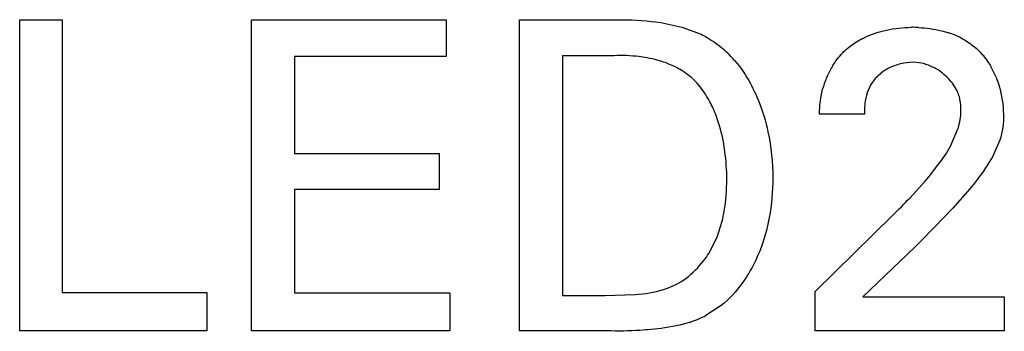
# Model space of a CAD drawing. Header units: inches. Extents: x 0 to 34, y 0 to 22.
# Tile 23 of 129: x 15.5589 to 15.7497, y 10.5413 to 10.6015. Entities that reach past the tile are written whole.
import ezdxf

# ---------------------------------------------------------------- set-up
doc = ezdxf.new("R2010")
doc.units = ezdxf.units.IN
doc.header["$LTSCALE"] = 1.87
doc.header["$MEASUREMENT"] = 0
doc.layers.get('0').update_dxf_attribs({"linetype": 'CONTINUOUS'})

msp = doc.modelspace()

# ---------------------------------------------------------------- linework, layer by layer
at = {"color": 7, "linetype": 'CONTINUOUS'}
for p, q in [((15.5589441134, 10.601500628), (15.5671899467, 10.601500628)), ((15.5589441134, 10.5413672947), (15.5589441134, 10.601500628)), ((15.5671899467, 10.601500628), (15.5671899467, 10.5487797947)), ((15.6038649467, 10.601500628), (15.6415857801, 10.601500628)), ((15.6038649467, 10.5413672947), (15.6038649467, 10.601500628)), ((15.6415857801, 10.601500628), (15.6415857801, 10.5944200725)), ((15.6557718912, 10.601500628), (15.6731871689, 10.601500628)), ((15.6557718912, 10.5413672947), (15.6557718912, 10.601500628)), ((15.6831132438, 10.6009832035), (15.6872208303, 10.6001276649)), ((15.6872208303, 10.6001276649), (15.6909636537, 10.5987198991)), ((15.6415857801, 10.5944200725), (15.6121927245, 10.5944200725)), ((15.6121927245, 10.5944200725), (15.6121927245, 10.5756825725)), ((15.6740968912, 10.5945895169), (15.6640996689, 10.5945895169)), ((15.6640996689, 10.5945895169), (15.6640996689, 10.5481964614)), ((15.726267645, 10.5915952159), (15.7246269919, 10.5901580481)), ((15.7246269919, 10.5901580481), (15.7238129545, 10.5889899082)), ((15.7403559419, 10.5881402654), (15.7396417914, 10.5892471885)), ((15.7238129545, 10.5889899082), (15.7232698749, 10.5878365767)), ((15.7226121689, 10.5832575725), (15.7138649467, 10.5832575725)), ((15.7392430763, 10.5770702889), (15.7407400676, 10.5805503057)), ((15.7488228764, 10.5782257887), (15.7473939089, 10.5750486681)), ((15.6121927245, 10.5756825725), (15.6401746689, 10.5756825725)), ((15.6401746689, 10.5756825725), (15.6401746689, 10.5686839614)), ((15.7473939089, 10.5750486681), (15.7464391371, 10.5734759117)), ((15.7313455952, 10.5670312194), (15.7343400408, 10.5703258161)), ((15.6401746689, 10.5686839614), (15.6121927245, 10.5686839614)), ((15.6121927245, 10.5686839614), (15.6121927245, 10.5486978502)), ((15.7430121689, 10.5688534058), (15.739705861, 10.5650687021)), ((15.739705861, 10.5650687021), (15.7360962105, 10.5613432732)), ((15.6940228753, 10.5595119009), (15.6949984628, 10.5625606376)), ((15.7130232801, 10.5489492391), (15.7281052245, 10.5637742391)), ((15.7360962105, 10.5613432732), (15.7333911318, 10.5585849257)), ((15.6924086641, 10.5563286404), (15.6940228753, 10.5595119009)), ((15.7323510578, 10.5575284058), (15.7222732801, 10.5479450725)), ((15.5671899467, 10.5487797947), (15.5951718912, 10.5487797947)), ((15.5951718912, 10.5487797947), (15.5951718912, 10.5413672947)), ((15.6121927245, 10.5486978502), (15.6422635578, 10.5486978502)), ((15.6422635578, 10.5486978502), (15.6422635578, 10.5413672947)), ((15.6640996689, 10.5481964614), (15.6722649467, 10.5481964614)), ((15.6722649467, 10.5481964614), (15.6782229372, 10.5483809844)), ((15.7130232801, 10.5413672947), (15.7130232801, 10.5489492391)), ((15.7222732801, 10.5479450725), (15.7496718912, 10.5479450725)), ((15.7496718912, 10.5479450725), (15.7496718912, 10.5413672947)), ((15.6948343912, 10.5462839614), (15.6918696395, 10.5443561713)), ((15.6832220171, 10.5418443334), (15.6812384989, 10.5416279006)), ((15.5951718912, 10.5413672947), (15.5589441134, 10.5413672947)), ((15.6422635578, 10.5413672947), (15.6038649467, 10.5413672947)), ((15.6726857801, 10.5413672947), (15.6557718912, 10.5413672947)), ((15.7496718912, 10.5413672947), (15.7130232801, 10.5413672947))]:
    msp.add_line(p, q, dxfattribs=at)
for centre, radius, start, end in [((15.7312372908, 10.5662152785), 0.0338716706, 86.8845832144, 89.2389841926), ((15.7337288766, 10.5834131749), 0.0164284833, 62.5586920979, 71.6376516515), ((15.6805012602, 10.5788828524), 0.0224759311, 45.0351155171, 49.0549670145), ((15.6800793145, 10.5784574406), 0.0230751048, 41.2576781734, 45.0402895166), ((15.7308099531, 10.5837432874), 0.0169114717, 148.0655331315, 156.0545657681), ((15.7313862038, 10.5838487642), 0.0092847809, 116.3089661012, 123.4552014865), ((15.7313651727, 10.583178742), 0.0102272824, 54.1650050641, 61.2488753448), ((15.7326360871, 10.5841881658), 0.0166493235, 21.9678471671, 30.0084707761), ((15.7304468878, 10.5839052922), 0.0165139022, 156.0570133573, 164.5126686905), ((15.7319701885, 10.5844943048), 0.0093202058, 158.9854544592, 163.8213130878), ((15.7166973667, 10.5894638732), 0.0257276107, 322.1642908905, 331.2019992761), ((15.686633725, 10.6111066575), 0.0627612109, 319.4751490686, 323.3951215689), ((15.6523023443, 10.6424309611), 0.1092380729, 313.9415064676, 316.3514305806), ((15.3998794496, 10.8858649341), 0.4672710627, 315.358529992, 315.5403185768), ((15.6822351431, 10.5627639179), 0.0207766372, 288.6606717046, 297.6272715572)]:
    msp.add_arc(centre, radius, start, end, dxfattribs=at)
for points, knots in [([(15.6731871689, 10.601500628), (15.674014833, 10.6015296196), (15.6773299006, 10.6015825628), (15.6806534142, 10.6013532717), (15.6831132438, 10.6009832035)], [0, 0, 0, 0, 0.2497740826, 1, 1, 1, 1]), ([(15.7330781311, 10.6000368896), (15.7345573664, 10.5999554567), (15.7365333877, 10.5997047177), (15.7384351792, 10.5991613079), (15.7389042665, 10.599005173)], [0, 0, 0, 0, 0.749785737, 1, 1, 1, 1]), ([(15.6909636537, 10.5987198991), (15.6913472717, 10.5985307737), (15.6928584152, 10.5977180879), (15.6942580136, 10.5967031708), (15.6952305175, 10.5958597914)], [0, 0, 0, 0, 0.249394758, 1, 1, 1, 1]), ([(15.7191941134, 10.5959200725), (15.7199604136, 10.5965797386), (15.7210891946, 10.5973428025), (15.7222894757, 10.597959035), (15.7225945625, 10.598105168)], [0, 0, 0, 0, 0.7493123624, 1, 1, 1, 1]), ([(15.7412997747, 10.5979931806), (15.7415857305, 10.5978443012), (15.7427070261, 10.5972163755), (15.743749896, 10.5964449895), (15.7444572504, 10.5957920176)], [0, 0, 0, 0, 0.2508769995, 1, 1, 1, 1]), ([(15.716457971, 10.5926885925), (15.716645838, 10.5929900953), (15.7174303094, 10.5941664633), (15.71838349, 10.5952383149), (15.7191941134, 10.5959200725)], [0, 0, 0, 0, 0.2511543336, 1, 1, 1, 1]), ([(15.7444572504, 10.5957920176), (15.745225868, 10.5950824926), (15.746138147, 10.5940027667), (15.7468778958, 10.5928182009), (15.7470535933, 10.5925149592)], [0, 0, 0, 0, 0.7490417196, 1, 1, 1, 1]), ([(15.6804624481, 10.5941681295), (15.6799378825, 10.5942635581), (15.6778319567, 10.594581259), (15.6756913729, 10.594655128), (15.6740968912, 10.5945895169)], [0, 0, 0, 0, 0.2504337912, 1, 1, 1, 1]), ([(15.6860124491, 10.5923752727), (15.6855767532, 10.5925950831), (15.683798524, 10.5933958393), (15.6818990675, 10.5939067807), (15.6804624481, 10.5941681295)], [0, 0, 0, 0, 0.2504892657, 1, 1, 1, 1]), ([(15.6974260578, 10.5936742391), (15.6986083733, 10.5923073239), (15.6999658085, 10.5902829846), (15.7010549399, 10.5881312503), (15.7013130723, 10.5875842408)], [0, 0, 0, 0, 0.749246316, 1, 1, 1, 1]), ([(15.7320121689, 10.5933422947), (15.731196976, 10.5932918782), (15.7295677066, 10.5930744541), (15.7280050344, 10.5925355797), (15.7272710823, 10.5921718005)], [0, 0, 0, 0, 0.4992639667, 1, 1, 1, 1]), ([(15.7362845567, 10.5921451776), (15.7356317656, 10.5925026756), (15.7342382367, 10.5930661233), (15.7327553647, 10.5933053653), (15.7320121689, 10.5933422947)], [0, 0, 0, 0, 0.50005356, 1, 1, 1, 1]), ([(15.6900871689, 10.5893409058), (15.6892346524, 10.5902848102), (15.6878789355, 10.5913608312), (15.6863933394, 10.5921831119), (15.6860124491, 10.5923752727)], [0, 0, 0, 0, 0.7488297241, 1, 1, 1, 1]), ([(15.7396417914, 10.5892471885), (15.739319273, 10.5896727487), (15.7386027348, 10.5904686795), (15.7377845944, 10.5911586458), (15.7373527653, 10.5914700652)], [0, 0, 0, 0, 0.5007304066, 1, 1, 1, 1]), ([(15.6932884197, 10.5843558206), (15.6930834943, 10.5848077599), (15.692207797, 10.5865820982), (15.6910783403, 10.5882381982), (15.6900871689, 10.5893409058)], [0, 0, 0, 0, 0.2507570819, 1, 1, 1, 1]), ([(15.7480765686, 10.5904164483), (15.7483065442, 10.589848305), (15.749103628, 10.5875374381), (15.749449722, 10.5850848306), (15.7495093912, 10.5832575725)], [0, 0, 0, 0, 0.2510793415, 1, 1, 1, 1]), ([(15.7013130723, 10.5875842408), (15.7016033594, 10.5869690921), (15.7026855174, 10.5844770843), (15.7034658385, 10.5818569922), (15.7038898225, 10.5798660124)], [0, 0, 0, 0, 0.2504586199, 1, 1, 1, 1]), ([(15.7412621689, 10.5839297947), (15.7412860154, 10.5846552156), (15.7412057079, 10.5857543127), (15.7408230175, 10.5871570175), (15.7405267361, 10.5878217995), (15.7403559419, 10.5881402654)], [0, 0, 0, 0, 0.5005048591, 0.7508042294, 1, 1, 1, 1]), ([(15.723019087, 10.5870912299), (15.7229289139, 10.5867808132), (15.7226323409, 10.5855250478), (15.7225679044, 10.5842218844), (15.7226121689, 10.5832575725)], [0, 0, 0, 0, 0.2508572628, 1, 1, 1, 1]), ([(15.6952458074, 10.5779388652), (15.69493558, 10.5795889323), (15.6943689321, 10.58177111), (15.6935199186, 10.5838452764), (15.6932884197, 10.5843558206)], [0, 0, 0, 0, 0.7496923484, 1, 1, 1, 1]), ([(15.6959205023, 10.5706034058), (15.6959146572, 10.5724457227), (15.6957531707, 10.5749080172), (15.6953594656, 10.5773343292), (15.6952458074, 10.5779388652)], [0, 0, 0, 0, 0.7496890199, 1, 1, 1, 1]), ([(15.7464391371, 10.5734759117), (15.746179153, 10.5730710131), (15.7451186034, 10.571471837), (15.7439525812, 10.5699409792), (15.7430121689, 10.5688534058)], [0, 0, 0, 0, 0.2507514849, 1, 1, 1, 1]), ([(15.6949984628, 10.5625606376), (15.6951622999, 10.5632172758), (15.6957154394, 10.565864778), (15.6959055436, 10.5685778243), (15.6959205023, 10.5706034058)], [0, 0, 0, 0, 0.2504320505, 1, 1, 1, 1]), ([(15.7048316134, 10.5709353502), (15.7048127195, 10.5683720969), (15.7045343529, 10.5649403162), (15.7038004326, 10.5615989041), (15.7035858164, 10.5607709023)], [0, 0, 0, 0, 0.7497975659, 1, 1, 1, 1]), ([(15.7035858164, 10.5607709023), (15.7030065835, 10.558536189), (15.7019251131, 10.5556150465), (15.7004195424, 10.5529241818), (15.7000151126, 10.5522656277)], [0, 0, 0, 0, 0.7491958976, 1, 1, 1, 1]), ([(15.6880121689, 10.5515270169), (15.6892994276, 10.5525289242), (15.6908648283, 10.5540862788), (15.6921165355, 10.5558685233), (15.6924086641, 10.5563286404)], [0, 0, 0, 0, 0.7495579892, 1, 1, 1, 1]), ([(15.7000151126, 10.5522656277), (15.6996672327, 10.5516991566), (15.6982064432, 10.5494957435), (15.6963902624, 10.5475087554), (15.6948343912, 10.5462839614)], [0, 0, 0, 0, 0.2513397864, 1, 1, 1, 1]), ([(15.6812384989, 10.5416279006), (15.6805268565, 10.5415617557), (15.6776823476, 10.5413379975), (15.674822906, 10.5412878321), (15.6726857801, 10.5413672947)], [0, 0, 0, 0, 0.2504842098, 1, 1, 1, 1])]:
    msp.add_open_spline(points, degree=3, knots=knots, dxfattribs=at)
for points in [[(15.7225945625, 10.598105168), (15.7239426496, 10.5987508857), (15.7253785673, 10.5992330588), (15.7268387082, 10.5995528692)], [(15.7268387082, 10.5995528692), (15.7284268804, 10.5999007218), (15.7300614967, 10.6000620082), (15.7316871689, 10.6000839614)], [(15.7138649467, 10.5832575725), (15.7138811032, 10.5849579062), (15.7140793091, 10.586676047), (15.7145326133, 10.5883149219)], [(15.7407400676, 10.5805503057), (15.7410634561, 10.5816433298), (15.7412511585, 10.5827899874), (15.7412621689, 10.5839297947)], [(15.7495093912, 10.5832575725), (15.7495441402, 10.581565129), (15.7493370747, 10.5798386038), (15.7488228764, 10.5782257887)], [(15.7038898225, 10.5798660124), (15.7045132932, 10.5769382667), (15.7047945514, 10.5739285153), (15.7048316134, 10.5709353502)], [(15.6836269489, 10.5493563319), (15.6851822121, 10.549847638), (15.6866863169, 10.5505771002), (15.6880121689, 10.5515270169)], [(15.6782229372, 10.5483809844), (15.6800459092, 10.5485461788), (15.6818815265, 10.5488049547), (15.6836269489, 10.5493563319)], [(15.6888828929, 10.5430795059), (15.6870536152, 10.5424599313), (15.685137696, 10.542089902), (15.6832220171, 10.5418443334)]]:
    msp.add_open_spline(points, degree=3, dxfattribs=at)

doc.saveas('drawing.dxf')
